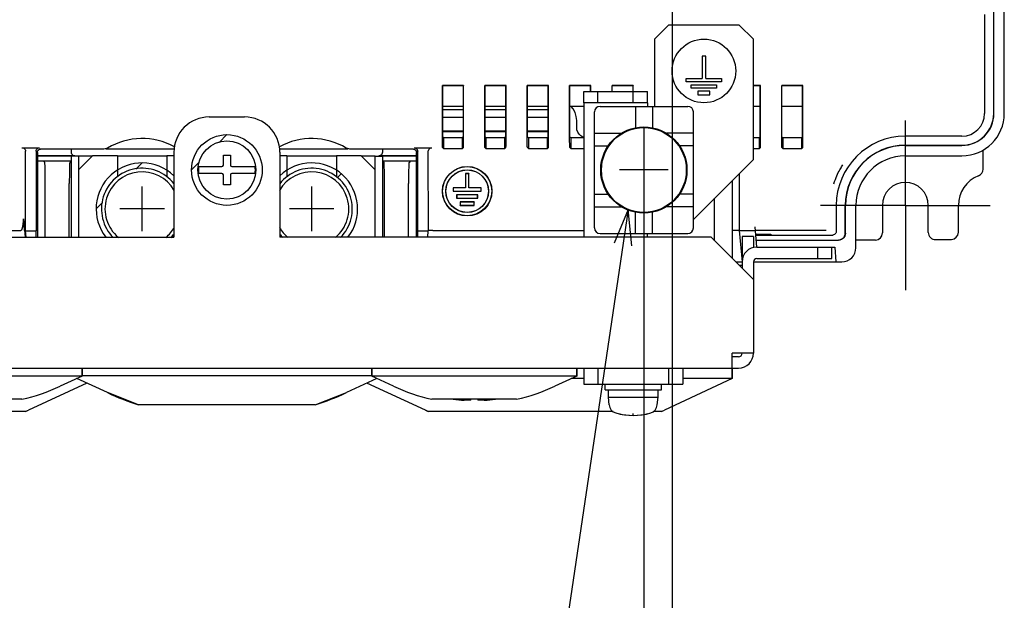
# Model space of a CAD drawing. Extents: x 28 to 410, y 33 to 287.
# Tile 23 of 41: x 249 to 305, y 91 to 124. Entities that reach past the tile are written whole.
import ezdxf

# ---------------------------------------------------------------- set-up
doc = ezdxf.new("R2010")
doc.units = 0
doc.header["$LTSCALE"] = 23.1
doc.linetypes.add('CENTER', pattern=[0.6, 0.375, -0.075, 0.075, -0.075])
doc.layers.get('0').update_dxf_attribs({"linetype": 'CONTINUOUS'})
for name, color, linetype in [('ALL_AXIS', 7, 'CONTINUOUS'), ('ALL_COSM', 7, 'CONTINUOUS'), ('ALL_CURVE', 7, 'CONTINUOUS'), ('ALL_DIM', 7, 'CONTINUOUS'), ('ALL_FEATURES', 7, 'CONTINUOUS'), ('ALL_NOTE', 7, 'CONTINUOUS')]:
    doc.layers.add(name, color=color, linetype=linetype)
doc.dimstyles.get("Standard").update_dxf_attribs({"dimtxt": 2.5, "dimasz": 2.5, "dimexe": 1.25, "dimexo": 0.625, "dimtad": 1, "dimcen": 2.5, "dimazin": 3, "dimtfac": 1, "dimtmove": 0, "dimatfit": 3})

# ---------------------------------------------------------------- blocks, each defined once
blk = doc.blocks.new('_OPEN')
at = {"color": 0, "linetype": 'BYBLOCK'}
for p, q in [((0, 0), (-1, 0.25)), ((-1, -0.25), (0, 0)), ((-1, 0), (0, 0))]:
    blk.add_line(p, q, dxfattribs=at)
blk = doc.blocks.new('*D22')
at = {"layer": 'ALL_DIM', "color": 2, "linetype": 'CONTINUOUS'}
for p, q in [((235.751, 140.029), (235.751, 134.012)), ((286.151, 140.029), (286.151, 133.769)), ((235.751, 130.765), (235.751, 79.368)), ((286.151, 130.727), (286.151, 79.368)), ((235.751, 80.368), (260.951, 80.368)), ((286.151, 80.368), (260.951, 80.368))]:
    blk.add_line(p, q, dxfattribs=at)
at = {"layer": 'ALL_DIM', "color": 2, "linetype": 'CONTINUOUS', "xscale": 2, "yscale": 2, "zscale": 2, "rotation": 180}
blk.add_blockref('_OPEN', (235.751, 80.368), dxfattribs=at)
at = {"layer": 'ALL_DIM', "color": 2, "linetype": 'CONTINUOUS', "xscale": 2, "yscale": 2, "zscale": 2}
blk.add_blockref('_OPEN', (286.151, 80.368), dxfattribs=at)
blk = doc.blocks.new('*D23')
at = {"layer": 'ALL_DIM', "color": 2, "linetype": 'CONTINUOUS'}
for p, q in [((237.351, 114.829), (237.351, 85.577)), ((284.551, 114.829), (284.551, 85.577)), ((237.351, 86.577), (260.951, 86.577)), ((284.551, 86.577), (260.951, 86.577))]:
    blk.add_line(p, q, dxfattribs=at)
at = {"layer": 'ALL_DIM', "color": 2, "linetype": 'CONTINUOUS', "xscale": 2, "yscale": 2, "zscale": 2, "rotation": 180}
blk.add_blockref('_OPEN', (237.351, 86.577), dxfattribs=at)
at = {"layer": 'ALL_DIM', "color": 2, "linetype": 'CONTINUOUS', "xscale": 2, "yscale": 2, "zscale": 2}
blk.add_blockref('_OPEN', (284.551, 86.577), dxfattribs=at)
blk = doc.blocks.new('*D28')
at = {"layer": 'ALL_DIM', "color": 2, "linetype": 'CONTINUOUS'}
for p, q in [((263.951, 173.429), (199.604, 173.429)), ((200.604, 173.429), (200.604, 143.629)), ((200.604, 113.829), (200.604, 143.629)), ((216.751, 113.829), (199.604, 113.829))]:
    blk.add_line(p, q, dxfattribs=at)
at = {"layer": 'ALL_DIM', "color": 2, "linetype": 'CONTINUOUS', "xscale": 2, "yscale": 2, "zscale": 2}
for p, rotation in [((200.604, 173.429), 90), ((200.604, 113.829), 270)]:
    blk.add_blockref('_OPEN', p, dxfattribs=dict(at, rotation=rotation))
blk = doc.blocks.new('*D35')
at = {"layer": 'ALL_DIM', "color": 2, "linetype": 'CONTINUOUS'}
for p, q in [((222.551, 119.629), (222.551, 214.915)), ((264.951, 181.069), (264.951, 214.915)), ((222.551, 213.915), (243.751, 213.915)), ((264.951, 213.915), (243.751, 213.915))]:
    blk.add_line(p, q, dxfattribs=at)
at = {"layer": 'ALL_DIM', "color": 2, "linetype": 'CONTINUOUS', "xscale": 2, "yscale": 2, "zscale": 2, "rotation": 180}
blk.add_blockref('_OPEN', (222.551, 213.915), dxfattribs=at)
at = {"layer": 'ALL_DIM', "color": 2, "linetype": 'CONTINUOUS', "xscale": 2, "yscale": 2, "zscale": 2}
blk.add_blockref('_OPEN', (264.951, 213.915), dxfattribs=at)

msp = doc.modelspace()

# ---------------------------------------------------------------- linework, layer by layer
at = {"color": 7, "linetype": 'CONTINUOUS'}
msp.add_circle((284.551, 115.829), 2.4, dxfattribs=at)
at = {"layer": 'ALL_AXIS', "color": 7, "linetype": 'CONTINUOUS'}
for p, q in [((274.337, 119.429), (273.165, 119.429)), ((276.737, 119.429), (275.565, 119.429)), ((279.137, 119.429), (277.965, 119.429)), ((281.151, 119.429), (280.365, 119.429)), ((284.071, 119.429), (284.071, 118.221)), ((285.031, 119.429), (285.031, 118.221)), ((291.137, 119.429), (290.751, 119.429)), ((293.537, 119.429), (292.365, 119.429)), ((281.751, 117.909), (283.276, 117.909)), ((287.351, 117.909), (285.827, 117.909)), ((281.751, 117.189), (282.525, 117.189)), ((287.351, 117.189), (286.577, 117.189)), ((254.751, 116.629), (254.751, 115.441)), ((257.551, 116.629), (257.551, 115.441)), ((264.351, 116.629), (264.351, 115.441)), ((267.151, 116.629), (267.151, 115.441)), ((281.751, 114.469), (282.525, 114.469)), ((287.351, 114.469), (286.577, 114.469)), ((281.751, 113.749), (283.276, 113.749)), ((287.351, 113.749), (285.827, 113.749)), ((284.071, 112.229), (284.071, 113.436)), ((285.031, 112.229), (285.031, 113.436)), ((252.751, 104.177), (252.751, 104.629)), ((269.151, 104.177), (269.151, 104.629)), ((280.751, 104.177), (280.751, 104.629)), ((289.551, 104.029), (289.551, 104.629)), ((252.751, 104.177), (241.151, 104.177)), ((253.023, 103.782), (249.713, 102.239)), ((252.751, 104.177), (251.516, 103.601)), ((252.494, 104.029), (252.434, 104.029)), ((254.189, 103.238), (252.464, 104.043)), ((269.151, 104.189), (252.751, 104.189)), ((269.439, 104.043), (267.713, 103.238)), ((272.189, 102.239), (268.88, 103.782)), ((280.751, 104.177), (269.151, 104.177)), ((270.387, 103.601), (269.151, 104.177)), ((280.751, 104.177), (279.516, 103.601)), ((281.151, 104.029), (280.434, 104.029)), ((282.351, 103.389), (282.351, 103.709)), ((285.551, 103.389), (285.551, 103.709)), ((289.551, 104.029), (285.713, 102.239)), ((289.551, 104.029), (286.751, 104.029)), ((255.951, 102.541), (254.189, 103.238)), ((265.951, 102.541), (267.713, 103.238)), ((282.351, 103.389), (285.551, 103.389)), ((282.551, 102.989), (282.551, 103.389)), ((285.351, 102.989), (285.351, 103.389)), ((249.351, 102.859), (244.551, 102.859)), ((265.951, 102.541), (255.951, 102.541)), ((277.351, 102.859), (272.551, 102.859)), ((282.551, 102.989), (285.351, 102.989)), ((282.59, 102.541), (282.551, 102.989)), ((285.312, 102.541), (285.351, 102.989)), ((249.551, 102.165), (239.088, 102.165)), ((249.551, 102.165), (249.713, 102.239)), ((272.351, 102.165), (272.189, 102.239)), ((282.815, 102.165), (272.351, 102.165)), ((285.551, 102.165), (285.088, 102.165)), ((285.551, 102.165), (285.713, 102.239))]:
    msp.add_line(p, q, dxfattribs=at)
at = {"layer": 'ALL_AXIS', "color": 7, "linetype": 'CENTER'}
for q in [(299.351, 118.629), (294.551, 113.829), (304.151, 113.829), (299.351, 109.029)]:
    msp.add_line((299.351, 113.829), q, dxfattribs=at)
at = {"layer": 'ALL_AXIS', "color": 7, "linetype": 'CONTINUOUS'}
for centre, radius in [((287.951, 121.429), 1.8), ((284.551, 115.829), 2.44)]:
    msp.add_circle(centre, radius, dxfattribs=at)
for centre, radius, start, end in [((256.151, 113.629), 2.3, 38.1249, 224.7745), ((265.751, 113.629), 2.3, 315.2255, 141.8751), ((256.151, 113.629), 2.1, 29.9228, 230.1955), ((265.751, 113.629), 2.1, 309.8045, 150.0772), ((256.151, 113.629), 2.1, 309.8045, 330.0772), ((265.751, 113.629), 2.1, 209.9228, 230.1955), ((256.151, 113.629), 2.3, 315.2255, 321.8751), ((265.751, 113.629), 2.3, 218.1249, 224.7745), ((246.951, 113.389), 10.8, 282.8396, 295), ((260.951, 117.739), 16, 245, 251.79), ((260.951, 117.739), 16, 288.21, 295), ((274.951, 113.389), 10.8, 245, 257.1604), ((274.951, 113.389), 10.8, 282.8396, 295), ((283.108, 102.586), 0.52, 185, 254.1191), ((284.794, 102.586), 0.52, 285.8809, 355), ((242.951, 116.74), 16, 294.362, 295), ((278.951, 116.74), 16, 245, 245.638), ((283.951, 105.549), 3.6, 254.1191, 285.8809), ((278.951, 116.74), 16, 294.362, 295)]:
    msp.add_arc(centre, radius, start, end, dxfattribs=at)
at = {"layer": 'ALL_COSM', "color": 7, "linetype": 'CONTINUOUS'}
for p, q in [((288.051, 122.269), (287.851, 122.269)), ((287.851, 122.269), (287.851, 121.009)), ((288.051, 121.009), (288.051, 122.269)), ((286.951, 121.009), (287.851, 121.009)), ((286.951, 120.809), (286.951, 121.009)), ((288.051, 121.009), (288.951, 121.009)), ((288.951, 121.009), (288.951, 120.809)), ((288.951, 120.809), (286.951, 120.809)), ((287.231, 120.649), (288.671, 120.649)), ((287.231, 120.449), (287.231, 120.649)), ((288.671, 120.449), (287.231, 120.449)), ((288.671, 120.649), (288.671, 120.449)), ((288.291, 120.289), (287.611, 120.289)), ((287.611, 120.289), (287.611, 120.089)), ((287.611, 120.089), (288.291, 120.089)), ((288.291, 120.089), (288.291, 120.289))]:
    msp.add_line(p, q, dxfattribs=at)
at = {"layer": 'ALL_CURVE', "color": 40, "linetype": 'CONTINUOUS'}
for p, q in [((284.551, 118.213), (284.551, 113.445)), ((285.931, 115.829), (283.171, 115.829)), ((256.151, 112.369), (256.151, 114.889)), ((265.751, 112.369), (265.751, 114.889)), ((257.411, 113.629), (254.891, 113.629)), ((267.011, 113.629), (264.491, 113.629)), ((283.951, 101.949), (283.951, 102.048))]:
    msp.add_line(p, q, dxfattribs=at)
at = {"layer": 'ALL_CURVE', "color": 2, "linetype": 'CONTINUOUS'}
for p, q in [((260.512, 117.389), (260.951, 117.829)), ((255.795, 115.872), (256.151, 116.229)), ((258.951, 115.829), (259.386, 116.264)), ((267.197, 115.395), (267.422, 115.621)), ((253.551, 113.629), (253.908, 113.985)), ((257.891, 112.029), (257.951, 112.089))]:
    msp.add_line(p, q, dxfattribs=at)
at = {"layer": 'ALL_CURVE', "color": 4, "linetype": 'CONTINUOUS'}
msp.add_circle((260.951, 115.829), 2, dxfattribs=at)
for centre, start, end in [((256.151, 113.629), 46.1782, 217.9854), ((265.751, 113.629), 322.0146, 133.8218)]:
    msp.add_arc(centre, 2.6, start, end, dxfattribs=at)
at = {"layer": 'ALL_CURVE', "color": 40, "linetype": 'CONTINUOUS'}
msp.add_arc((283.951, 105.549), 3.6, 256.5066, 283.4934, dxfattribs=at)
at = {"layer": 'ALL_FEATURES', "color": 7, "linetype": 'CONTINUOUS'}
for p, q in [((304.351, 119.029), (304.351, 183.571)), ((304.362, 119.029), (304.362, 183.563)), ((304.951, 119.029), (304.951, 183.108)), ((303.84, 119.029), (303.84, 124.629)), ((274.351, 120.611), (273.151, 120.611)), ((273.151, 120.611), (273.165, 120.597)), ((273.151, 117.502), (273.151, 120.611)), ((274.337, 120.597), (273.165, 120.597)), ((273.165, 117.713), (273.165, 120.597)), ((274.351, 120.611), (274.337, 120.597)), ((274.337, 117.713), (274.337, 120.597)), ((274.351, 117.502), (274.351, 120.611)), ((276.751, 120.611), (275.551, 120.611)), ((275.551, 120.611), (275.565, 120.597)), ((275.551, 117.502), (275.551, 120.611)), ((276.737, 120.597), (275.565, 120.597)), ((275.565, 117.713), (275.565, 120.597)), ((276.751, 120.611), (276.737, 120.597)), ((276.737, 117.713), (276.737, 120.597)), ((276.751, 117.502), (276.751, 120.611)), ((279.151, 120.611), (277.951, 120.611)), ((277.951, 120.611), (277.965, 120.597)), ((277.951, 117.502), (277.951, 120.611)), ((279.137, 120.597), (277.965, 120.597)), ((277.965, 117.713), (277.965, 120.597)), ((279.151, 120.611), (279.137, 120.597)), ((279.137, 117.713), (279.137, 120.597)), ((279.151, 117.502), (279.151, 120.611)), ((281.551, 120.611), (280.351, 120.611)), ((280.351, 120.611), (280.365, 120.597)), ((280.351, 117.502), (280.351, 120.611)), ((281.537, 120.597), (280.365, 120.597)), ((280.365, 117.713), (280.365, 120.597)), ((281.551, 120.611), (281.537, 120.597)), ((281.537, 120.269), (281.537, 120.597)), ((281.551, 120.269), (281.551, 120.611)), ((283.951, 120.611), (282.751, 120.611)), ((282.751, 120.611), (282.765, 120.597)), ((282.751, 120.269), (282.751, 120.611)), ((283.937, 120.597), (282.765, 120.597)), ((282.765, 120.269), (282.765, 120.597)), ((283.951, 120.611), (283.937, 120.597)), ((283.937, 120.269), (283.937, 120.597)), ((283.951, 119.629), (283.951, 120.611)), ((291.151, 120.611), (290.751, 120.611)), ((291.137, 120.597), (290.751, 120.597)), ((291.151, 120.611), (291.137, 120.597)), ((291.137, 117.713), (291.137, 120.597)), ((291.151, 117.502), (291.151, 120.611)), ((293.551, 120.611), (292.351, 120.611)), ((292.351, 120.611), (292.365, 120.597)), ((292.351, 117.502), (292.351, 120.611)), ((293.537, 120.597), (292.365, 120.597)), ((292.365, 117.713), (292.365, 120.597)), ((293.551, 120.611), (293.537, 120.597)), ((293.537, 117.713), (293.537, 120.597)), ((293.551, 117.502), (293.551, 120.611)), ((281.151, 120.269), (284.751, 120.269)), ((281.151, 119.629), (281.151, 120.269)), ((281.951, 119.629), (281.951, 120.269)), ((284.751, 119.629), (284.751, 120.269)), ((282.071, 119.429), (287.031, 119.429)), ((274.337, 119.229), (273.165, 119.229)), ((274.337, 118.803), (273.165, 118.803)), ((276.737, 119.229), (275.565, 119.229)), ((276.737, 118.803), (275.565, 118.803)), ((279.137, 119.229), (277.965, 119.229)), ((279.137, 118.803), (277.965, 118.803)), ((281.751, 112.549), (281.751, 119.109)), ((287.351, 112.549), (287.351, 119.109)), ((280.751, 118.229), (280.751, 118.629)), ((274.337, 118.029), (273.165, 118.029)), ((274.337, 117.994), (273.165, 117.994)), ((273.165, 117.713), (273.214, 117.664)), ((273.214, 117.664), (274.288, 117.664)), ((273.214, 117.664), (273.214, 117.046)), ((274.337, 117.713), (274.288, 117.664)), ((274.288, 117.046), (274.288, 117.664)), ((276.737, 118.029), (275.565, 118.029)), ((276.737, 117.994), (275.565, 117.994)), ((275.565, 117.713), (275.614, 117.664)), ((275.614, 117.664), (276.688, 117.664)), ((275.614, 117.664), (275.614, 117.046)), ((276.737, 117.713), (276.688, 117.664)), ((276.688, 117.046), (276.688, 117.664)), ((279.137, 118.029), (277.965, 118.029)), ((279.137, 117.994), (277.965, 117.994)), ((277.965, 117.713), (278.014, 117.664)), ((278.014, 117.664), (279.088, 117.664)), ((278.014, 117.664), (278.014, 117.046)), ((279.137, 117.713), (279.088, 117.664)), ((279.088, 117.046), (279.088, 117.664)), ((280.365, 117.713), (280.414, 117.664)), ((280.414, 117.664), (281.151, 117.664)), ((280.414, 117.664), (280.414, 117.046)), ((290.751, 117.664), (291.088, 117.664)), ((291.137, 117.713), (291.088, 117.664)), ((291.088, 117.046), (291.088, 117.664)), ((292.365, 117.713), (292.414, 117.664)), ((292.414, 117.664), (293.488, 117.664)), ((292.414, 117.664), (292.414, 117.046)), ((293.537, 117.713), (293.488, 117.664)), ((293.488, 117.046), (293.488, 117.664)), ((302.551, 117.74), (299.351, 117.74)), ((249.351, 117.088), (250.351, 117.088)), ((254.099, 117.029), (257.969, 117.029)), ((263.934, 117.029), (267.803, 117.029)), ((271.551, 117.088), (272.551, 117.088)), ((273.158, 117.102), (273.214, 117.046)), ((273.214, 117.046), (274.288, 117.046)), ((274.344, 117.102), (274.288, 117.046)), ((275.558, 117.102), (275.614, 117.046)), ((275.614, 117.046), (276.688, 117.046)), ((276.744, 117.102), (276.688, 117.046)), ((277.958, 117.102), (278.014, 117.046)), ((278.014, 117.046), (279.088, 117.046)), ((279.144, 117.102), (279.088, 117.046)), ((280.358, 117.102), (280.414, 117.046)), ((280.414, 117.046), (281.151, 117.046)), ((290.751, 117.046), (291.088, 117.046)), ((291.144, 117.102), (291.088, 117.046)), ((292.358, 117.102), (292.414, 117.046)), ((292.414, 117.046), (293.488, 117.046)), ((293.544, 117.102), (293.488, 117.046)), ((299.351, 117.229), (302.551, 117.229)), ((299.351, 117.218), (302.551, 117.218)), ((249.55, 112.414), (249.551, 116.888)), ((250.151, 116.888), (250.151, 112.384)), ((250.225, 116.815), (250.225, 112.029)), ((252.351, 116.629), (250.225, 116.629)), ((252.151, 116.603), (250.225, 116.603)), ((253.988, 117.011), (250.39, 117.011)), ((250.398, 117.012), (250.399, 117.013)), ((252.151, 116.829), (252.151, 117.011)), ((252.151, 112.029), (252.151, 116.603)), ((253.351, 116.629), (252.551, 115.829)), ((253.325, 116.603), (252.551, 116.603)), ((252.551, 116.603), (252.551, 112.029)), ((254.751, 116.629), (253.351, 116.629)), ((257.551, 116.603), (254.751, 116.603)), ((257.951, 116.629), (257.551, 116.629)), ((260.751, 116.669), (261.151, 116.669)), ((260.751, 116.109), (260.751, 116.669)), ((261.151, 116.669), (261.151, 116.109)), ((264.351, 116.629), (263.951, 116.629)), ((267.151, 116.603), (264.351, 116.603)), ((268.551, 116.629), (267.151, 116.629)), ((271.513, 117.011), (267.915, 117.011)), ((269.351, 115.829), (268.551, 116.629)), ((269.351, 116.603), (268.577, 116.603)), ((269.351, 112.029), (269.351, 116.603)), ((271.678, 116.629), (269.551, 116.629)), ((269.751, 117.011), (269.751, 116.829)), ((271.678, 116.603), (269.751, 116.603)), ((269.751, 116.603), (269.751, 112.029)), ((271.54, 117.005), (271.561, 116.997)), ((271.678, 112.029), (271.678, 116.815)), ((271.751, 112.384), (271.751, 116.888)), ((272.352, 112.41), (272.351, 116.888)), ((299.351, 116.629), (302.551, 116.629)), ((303.751, 115.878), (303.751, 116.957)), ((250.225, 116.349), (252.151, 116.349)), ((250.561, 116.339), (250.641, 116.259)), ((252.151, 116.349), (252.061, 116.259)), ((259.353, 116.029), (260.671, 116.029)), ((261.231, 116.029), (262.55, 116.029)), ((269.751, 116.349), (271.678, 116.349)), ((269.751, 116.349), (269.841, 116.259)), ((271.341, 116.339), (271.261, 116.259)), ((260.671, 115.629), (259.353, 115.629)), ((260.751, 114.989), (260.751, 115.549)), ((261.151, 115.549), (261.151, 114.989)), ((262.55, 115.629), (261.231, 115.629)), ((274.651, 115.629), (274.451, 115.629)), ((274.451, 115.629), (274.462, 115.618)), ((274.451, 115.629), (274.451, 114.829)), ((274.641, 115.618), (274.462, 115.618)), ((274.462, 115.618), (274.462, 114.818)), ((274.651, 115.629), (274.641, 115.618)), ((274.641, 114.818), (274.641, 115.618)), ((274.651, 114.829), (274.651, 115.629)), ((289.951, 115.629), (289.951, 112.414)), ((250.672, 112.029), (250.672, 115.059)), ((252.031, 112.029), (252.031, 115.059)), ((261.151, 114.989), (260.751, 114.989)), ((269.872, 112.029), (269.872, 115.059)), ((271.231, 112.029), (271.231, 115.059)), ((274.451, 114.829), (273.751, 114.829)), ((273.751, 114.829), (273.762, 114.818)), ((273.751, 114.829), (273.751, 114.629)), ((274.462, 114.818), (273.762, 114.818)), ((273.762, 114.818), (273.762, 114.639)), ((274.451, 114.829), (274.462, 114.818)), ((274.651, 114.829), (274.641, 114.818)), ((275.341, 114.818), (274.641, 114.818)), ((275.351, 114.829), (274.651, 114.829)), ((275.351, 114.829), (275.341, 114.818)), ((275.341, 114.639), (275.341, 114.818)), ((275.351, 114.629), (275.351, 114.829)), ((289.551, 115.229), (289.551, 110.829)), ((273.751, 114.629), (273.762, 114.639)), ((273.751, 114.629), (275.351, 114.629)), ((273.762, 114.639), (275.341, 114.639)), ((275.151, 114.429), (273.951, 114.429)), ((273.951, 114.429), (273.962, 114.418)), ((273.951, 114.429), (273.951, 114.229)), ((275.141, 114.418), (273.962, 114.418)), ((273.962, 114.418), (273.962, 114.239)), ((275.151, 114.429), (275.141, 114.418)), ((275.141, 114.239), (275.141, 114.418)), ((275.151, 114.229), (275.151, 114.429)), ((275.351, 114.629), (275.341, 114.639)), ((273.951, 114.229), (273.962, 114.239)), ((273.951, 114.229), (275.151, 114.229)), ((273.962, 114.239), (275.141, 114.239)), ((274.951, 114.029), (274.151, 114.029)), ((274.151, 114.029), (274.162, 114.018)), ((274.151, 114.029), (274.151, 113.829)), ((274.151, 113.829), (274.162, 113.839)), ((274.151, 113.829), (274.951, 113.829)), ((274.941, 114.018), (274.162, 114.018)), ((274.162, 114.018), (274.162, 113.839)), ((274.162, 113.839), (274.941, 113.839)), ((274.951, 114.029), (274.941, 114.018)), ((274.941, 113.839), (274.941, 114.018)), ((274.951, 113.829), (274.941, 113.839)), ((274.951, 113.829), (274.951, 114.029)), ((275.151, 114.229), (275.141, 114.239)), ((295.44, 113.829), (295.44, 112.352)), ((295.951, 112.269), (295.951, 113.829)), ((295.962, 112.258), (295.962, 113.829)), ((296.551, 111.429), (296.551, 113.829)), ((298.051, 113.829), (298.051, 112.267)), ((300.651, 112.296), (300.651, 113.829)), ((302.351, 112.304), (302.351, 113.829)), ((249.455, 112.854), (249.436, 113.069)), ((249.436, 113.069), (249.525, 112.029)), ((249.477, 112.606), (249.455, 112.854)), ((249.489, 112.48), (249.477, 112.606)), ((290.951, 111.469), (290.851, 112.612)), ((240.751, 112.414), (249.295, 112.414)), ((249.493, 112.429), (249.489, 112.48)), ((249.495, 112.414), (249.549, 112.414)), ((249.551, 112.384), (249.55, 112.414)), ((249.551, 112.384), (250.151, 112.384)), ((249.582, 112.029), (249.551, 112.384)), ((250.152, 112.029), (250.151, 112.384)), ((271.751, 112.384), (272.351, 112.384)), ((271.751, 112.029), (271.751, 112.384)), ((272.321, 112.029), (272.351, 112.384)), ((272.351, 112.384), (272.352, 112.41)), ((272.407, 112.414), (272.354, 112.414)), ((272.607, 112.414), (281.151, 112.414)), ((282.071, 112.229), (287.031, 112.229)), ((289.551, 112.417), (289.951, 112.417)), ((289.951, 112.414), (290.869, 112.414)), ((289.951, 112.414), (290.108, 110.629)), ((290.751, 112.069), (290.111, 112.069)), ((290.111, 112.069), (290.111, 110.269)), ((294.876, 112.412), (290.869, 112.412)), ((290.887, 112.199), (291.739, 112.199)), ((290.89, 112.164), (291.739, 112.164)), ((290.892, 112.152), (295.24, 112.152)), ((291.739, 112.199), (291.739, 112.164)), ((290.916, 111.869), (295.551, 111.869)), ((290.917, 111.858), (295.562, 111.858)), ((290.951, 111.469), (295.351, 111.469)), ((294.391, 110.829), (294.391, 111.469)), ((295.191, 110.829), (295.191, 111.469)), ((295.351, 111.469), (295.425, 110.629)), ((297.655, 111.867), (296.551, 111.857)), ((301.055, 111.896), (301.955, 111.904)), ((289.751, 110.629), (290.108, 110.629)), ((290.111, 110.429), (289.951, 110.429)), ((290.751, 110.629), (295.751, 110.629)), ((289.911, 105.269), (289.551, 105.269)), ((252.751, 104.629), (252.751, 104.177)), ((269.151, 104.629), (269.151, 104.177)), ((280.751, 104.629), (280.751, 104.177)), ((281.151, 104.629), (281.151, 103.709)), ((281.951, 104.629), (281.951, 103.709)), ((285.951, 104.629), (285.951, 103.709)), ((286.751, 104.629), (286.751, 103.709)), ((289.551, 104.629), (289.551, 104.029)), ((281.151, 103.709), (286.751, 103.709)), ((274.751, 102.806), (274.386, 102.806)), ((274.751, 102.806), (274.751, 102.859)), ((275.151, 102.859), (275.151, 102.806)), ((275.517, 102.806), (275.151, 102.806))]:
    msp.add_line(p, q, dxfattribs=at)
at = {"layer": 'ALL_FEATURES', "color": 3, "linetype": 'CONTINUOUS'}
for p, q in [((285.951, 124.029), (285.151, 123.229)), ((289.951, 124.029), (285.951, 124.029)), ((290.751, 123.229), (289.951, 124.029)), ((285.151, 123.229), (285.151, 119.429)), ((290.751, 116.429), (290.751, 123.229)), ((284.751, 119.629), (281.151, 119.629)), ((281.151, 119.629), (281.151, 112.029)), ((284.751, 119.629), (284.751, 119.429)), ((259.951, 118.829), (261.951, 118.829)), ((257.951, 116.829), (257.951, 112.029)), ((263.951, 116.829), (263.951, 112.029)), ((287.351, 113.029), (290.751, 116.429)), ((288.551, 111.829), (288.551, 114.229)), ((233.551, 112.029), (257.951, 112.029)), ((288.351, 112.029), (263.951, 112.029)), ((284.751, 112.029), (284.751, 112.229)), ((290.751, 109.629), (288.351, 112.029)), ((290.751, 112.069), (290.751, 111.443)), ((290.751, 110.629), (290.751, 105.469)), ((290.951, 110.829), (295.191, 110.829)), ((290.751, 105.469), (289.551, 105.469)), ((289.551, 104.629), (289.551, 105.469)), ((231.991, 104.629), (289.911, 104.629))]:
    msp.add_line(p, q, dxfattribs=at)
at = {"layer": 'ALL_FEATURES', "color": 7, "linetype": 'CONTINUOUS'}
for points in [[(280.751, 118.629), (280.728, 118.863), (280.66, 119.088), (280.549, 119.296), (280.44, 119.429)], [(281.151, 117.667), (281.091, 117.688), (280.977, 117.76), (280.882, 117.855), (280.811, 117.968), (280.766, 118.095), (280.751, 118.229)], [(249.351, 117.088), (249.403, 117.081), (249.451, 117.061), (249.493, 117.03), (249.524, 116.988), (249.544, 116.94), (249.551, 116.888)], [(250.151, 116.888), (250.158, 116.94), (250.178, 116.988), (250.21, 117.03), (250.251, 117.061), (250.299, 117.081), (250.351, 117.088)], [(254.194, 117.068), (254.129, 117.037), (254.06, 117.018), (253.988, 117.011)], [(267.915, 117.011), (267.843, 117.018), (267.773, 117.037), (267.709, 117.068)], [(271.551, 117.088), (271.603, 117.081), (271.651, 117.061), (271.693, 117.03), (271.724, 116.988), (271.744, 116.94), (271.751, 116.888)], [(272.351, 116.888), (272.358, 116.94), (272.378, 116.988), (272.41, 117.03), (272.451, 117.061), (272.499, 117.081), (272.551, 117.088)], [(273.158, 117.102), (273.157, 117.113), (273.155, 117.144), (273.154, 117.192), (273.153, 117.255), (273.152, 117.33), (273.151, 117.414), (273.151, 117.502)], [(274.344, 117.102), (274.346, 117.113), (274.347, 117.144), (274.349, 117.192), (274.35, 117.255), (274.351, 117.33), (274.351, 117.414), (274.351, 117.502)], [(275.558, 117.102), (275.557, 117.113), (275.555, 117.144), (275.554, 117.192), (275.553, 117.255), (275.552, 117.33), (275.551, 117.414), (275.551, 117.502)], [(276.744, 117.102), (276.746, 117.113), (276.747, 117.144), (276.749, 117.192), (276.75, 117.255), (276.751, 117.33), (276.751, 117.414), (276.751, 117.502)], [(277.958, 117.102), (277.957, 117.113), (277.955, 117.144), (277.954, 117.192), (277.953, 117.255), (277.952, 117.33), (277.951, 117.414), (277.951, 117.502)], [(279.144, 117.102), (279.146, 117.113), (279.147, 117.144), (279.149, 117.192), (279.15, 117.255), (279.151, 117.33), (279.151, 117.414), (279.151, 117.502)], [(280.358, 117.102), (280.357, 117.113), (280.355, 117.144), (280.354, 117.192), (280.353, 117.255), (280.352, 117.33), (280.351, 117.414), (280.351, 117.502)], [(291.144, 117.102), (291.146, 117.113), (291.147, 117.144), (291.149, 117.192), (291.15, 117.255), (291.151, 117.33), (291.151, 117.414), (291.151, 117.502)], [(292.358, 117.102), (292.357, 117.113), (292.355, 117.144), (292.354, 117.192), (292.353, 117.255), (292.352, 117.33), (292.351, 117.414), (292.351, 117.502)], [(293.544, 117.102), (293.546, 117.113), (293.547, 117.144), (293.549, 117.192), (293.55, 117.255), (293.551, 117.33), (293.551, 117.414), (293.551, 117.502)], [(250.225, 116.815), (250.226, 116.839), (250.231, 116.865), (250.239, 116.888), (250.249, 116.91), (250.261, 116.93), (250.276, 116.948), (250.292, 116.964), (250.309, 116.978), (250.328, 116.99), (250.346, 116.999)], [(250.346, 116.999), (250.363, 117.005), (250.379, 117.009), (250.391, 117.011), (250.398, 117.012)], [(252.351, 116.629), (252.299, 116.636), (252.251, 116.656), (252.21, 116.687), (252.178, 116.729), (252.158, 116.777), (252.151, 116.829)], [(252.551, 116.603), (252.544, 116.604), (252.524, 116.605), (252.493, 116.606), (252.451, 116.607), (252.403, 116.608), (252.351, 116.608), (252.3, 116.608), (252.251, 116.607), (252.21, 116.606), (252.178, 116.605), (252.158, 116.604), (252.151, 116.603)], [(269.351, 116.603), (269.358, 116.604), (269.378, 116.605), (269.41, 116.606), (269.451, 116.607), (269.5, 116.608), (269.551, 116.608), (269.603, 116.608), (269.651, 116.607), (269.693, 116.606), (269.724, 116.605), (269.744, 116.604), (269.751, 116.603)], [(269.751, 116.829), (269.744, 116.777), (269.724, 116.729), (269.693, 116.687), (269.651, 116.656), (269.603, 116.636), (269.551, 116.629)], [(271.504, 117.013), (271.503, 117.013), (271.504, 117.012), (271.51, 117.012), (271.522, 117.009), (271.54, 117.005)], [(271.561, 116.997), (271.582, 116.986), (271.602, 116.972), (271.621, 116.954), (271.639, 116.933), (271.654, 116.909), (271.667, 116.881), (271.675, 116.851), (271.678, 116.819), (271.678, 116.815)], [(250.225, 116.349), (250.249, 116.348), (250.332, 116.348), (250.407, 116.347), (250.471, 116.345), (250.519, 116.343), (250.549, 116.341), (250.561, 116.339)], [(250.672, 115.059), (250.671, 115.264), (250.67, 115.463), (250.668, 115.65), (250.665, 115.82), (250.661, 115.967), (250.656, 116.088), (250.652, 116.178), (250.646, 116.236), (250.641, 116.259)], [(252.061, 116.259), (252.056, 116.236), (252.051, 116.178), (252.046, 116.088), (252.042, 115.967), (252.038, 115.82), (252.035, 115.65), (252.033, 115.463), (252.031, 115.264), (252.031, 115.059)], [(269.872, 115.059), (269.871, 115.264), (269.87, 115.463), (269.868, 115.65), (269.865, 115.82), (269.861, 115.967), (269.856, 116.088), (269.852, 116.178), (269.846, 116.236), (269.841, 116.259)], [(271.261, 116.259), (271.256, 116.236), (271.251, 116.178), (271.246, 116.088), (271.242, 115.967), (271.238, 115.82), (271.235, 115.65), (271.233, 115.463), (271.231, 115.264), (271.231, 115.059)], [(271.341, 116.339), (271.353, 116.341), (271.384, 116.343), (271.432, 116.345), (271.495, 116.347), (271.57, 116.348), (271.653, 116.348), (271.678, 116.349)], [(295.303, 115.043), (295.344, 115.169), (295.388, 115.29), (295.432, 115.401), (295.474, 115.501), (295.516, 115.593), (295.557, 115.678), (295.597, 115.756), (295.635, 115.829), (295.673, 115.897), (295.709, 115.959), (295.742, 116.015), (295.774, 116.067), (295.804, 116.114)], [(249.436, 113.069), (249.43, 113.009), (249.424, 112.953), (249.419, 112.902), (249.413, 112.854), (249.408, 112.81), (249.403, 112.769), (249.397, 112.731), (249.392, 112.697), (249.386, 112.664), (249.381, 112.634), (249.376, 112.607), (249.371, 112.581), (249.365, 112.558), (249.36, 112.536), (249.355, 112.516), (249.349, 112.498), (249.344, 112.482), (249.338, 112.467), (249.332, 112.453), (249.326, 112.441), (249.32, 112.43), (249.312, 112.422), (249.304, 112.416), (249.295, 112.414)], [(249.495, 112.414), (249.495, 112.414), (249.494, 112.42), (249.493, 112.429)], [(272.607, 112.414), (272.556, 112.415), (272.508, 112.416), (272.467, 112.416), (272.435, 112.416), (272.407, 112.414)], [(295.44, 112.352), (295.433, 112.3), (295.413, 112.252), (295.381, 112.21), (295.34, 112.179), (295.292, 112.159), (295.24, 112.152)], [(295.551, 111.869), (295.64, 111.879), (295.725, 111.908), (295.801, 111.956), (295.864, 112.019), (295.912, 112.095), (295.941, 112.18), (295.951, 112.269)], [(295.962, 112.258), (295.952, 112.169), (295.922, 112.085), (295.874, 112.009), (295.811, 111.946), (295.735, 111.898), (295.651, 111.868), (295.562, 111.858)]]:
    msp.add_lwpolyline(points, dxfattribs=at)
for centre, radius in [((260.951, 115.829), 1.642), ((274.551, 114.629), 1.4), ((274.551, 114.629), 1.39), ((274.551, 114.629), 1.21), ((274.551, 114.629), 1.2)]:
    msp.add_circle(centre, radius, dxfattribs=at)
for centre, radius, start, end in [((282.071, 119.109), 0.32, 90, 180), ((287.031, 119.109), 0.32, 0, 90), ((302.551, 119.029), 2.4, 270, 360), ((302.551, 119.029), 1.81, 270, 360), ((302.551, 119.029), 1.8, 270, 360), ((302.551, 119.029), 1.288, 270, 360), ((256.151, 113.811), 3.8, 61.2212, 121.0029), ((265.751, 113.811), 3.8, 58.9971, 118.7788), ((299.351, 113.829), 3.912, 90, 180), ((299.351, 113.829), 3.4, 90, 180), ((299.351, 113.829), 3.39, 90, 180), ((299.351, 113.829), 2.8, 90, 180), ((260.951, 115.829), 1.611, 172.8686, 187.1314), ((260.671, 116.109), 0.08, 270, 360), ((261.231, 116.109), 0.08, 180, 270), ((260.951, 115.829), 1.611, 352.8686, 7.1314), ((260.671, 115.549), 0.08, 0, 90), ((261.231, 115.549), 0.08, 90, 180), ((304.151, 113.829), 1.8, 111.3237, 180), ((303.351, 115.878), 0.4, 291.3237, 360), ((299.351, 113.829), 1.3, 0, 180), ((282.071, 112.549), 0.32, 180, 270), ((287.031, 112.549), 0.32, 270, 360), ((297.651, 112.267), 0.4, 270.4999, 0.0013), ((301.051, 112.296), 0.4, 180.0429, 270.4996), ((301.951, 112.304), 0.4, 270.4999, 0.0013), ((290.951, 110.629), 0.84, 90, 180), ((295.751, 111.429), 0.8, 270, 360), ((289.911, 105.469), 0.2, 270, 360), ((274.951, 113.389), 10.598, 263.5215, 266.9403), ((274.951, 113.389), 10.598, 273.0597, 276.4847)]:
    msp.add_arc(centre, radius, start, end, dxfattribs=at)
at = {"layer": 'ALL_FEATURES', "color": 3, "linetype": 'CONTINUOUS'}
for centre, radius, start, end in [((259.951, 116.829), 2, 90, 180), ((261.951, 116.829), 2, 0, 90), ((290.951, 110.629), 0.2, 90, 180), ((289.911, 105.469), 0.84, 270, 360)]:
    msp.add_arc(centre, radius, start, end, dxfattribs=at)
at = {"layer": 'ALL_NOTE', "color": 2, "linetype": 'CONTINUOUS'}
msp.add_line((283.666, 113.598), (279.122, 83.074), dxfattribs=at)
msp.add_lwpolyline([(283.866, 111.546), (283.666, 113.598), (282.877, 111.693)], dxfattribs=at)

# ---------------------------------------------------------------- dimensions: what is measured, and where the dimension line sits
at = {"layer": 'ALL_DIM', "color": 2, "linetype": 'CONTINUOUS'}
for base, p1, p2, picture, middle in [((264.951, 213.915), (222.551, 119.629), (264.951, 181.069), '*D35', (239.623, 214.715)), ((286.151, 80.368), (235.751, 140.029), (286.151, 140.029), '*D22', (248.567, 81.168)), ((284.551, 86.577), (237.351, 114.829), (284.551, 114.829), '*D23', (256.823, 87.377))]:
    dim = msp.add_linear_dim(base=base, p1=p1, p2=p2, dimstyle='Standard', dxfattribs=at)
    dim.commit()
    dim.dimension.update_dxf_attribs({"geometry": picture, "text_midpoint": middle, "dimtype": 128})
dim = msp.add_linear_dim(base=(200.604, 173.429), p1=(216.751, 113.829), p2=(263.951, 173.429), angle=90, dimstyle='Standard', dxfattribs=at)
dim.commit()
dim.dimension.update_dxf_attribs({"geometry": '*D28', "text_midpoint": (199.804, 139.501), "dimtype": 128})

doc.saveas('drawing.dxf')
